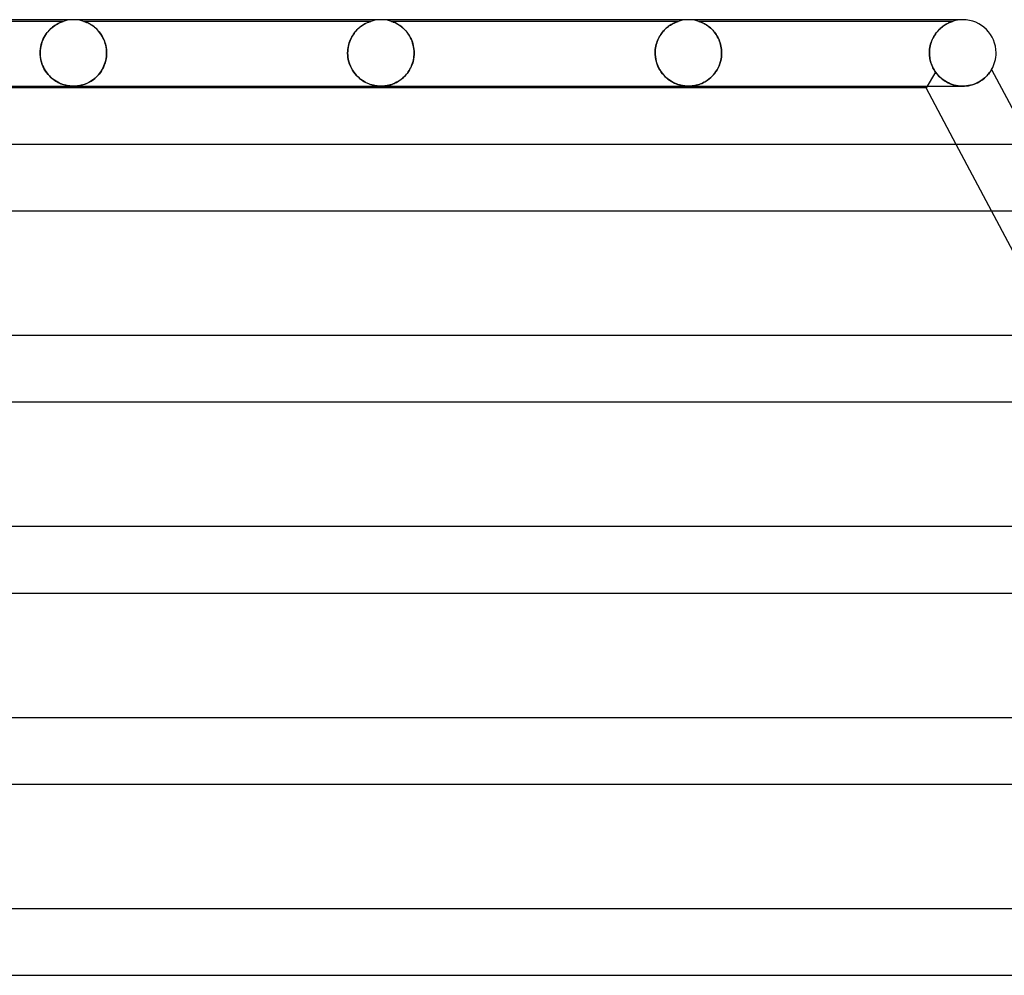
# Model space of a CAD drawing. Header units: millimetres. Extents: x -345 to 345, y -2 to 230.
# Tile 69 of 74: x 126 to 185, y 172 to 230. Entities that reach past the tile are written whole.
import ezdxf

# ---------------------------------------------------------------- set-up
doc = ezdxf.new("R2010")
doc.units = ezdxf.units.MM
doc.layers.add('HIDDEN', color=7, linetype='Continuous')
doc.layers.add('THICK', color=7, linetype='Continuous')

msp = doc.modelspace()

# ---------------------------------------------------------------- linework, layer by layer
at = {"layer": 'HIDDEN'}
for p, q in [((128.876, 229.9), (111.624, 229.9)), ((128.725, 229.844), (128.677, 229.823)), ((128.695, 229.831), (128.744, 229.852)), ((128.768, 229.861), (128.725, 229.844)), ((128.744, 229.852), (128.785, 229.868)), ((128.804, 229.875), (128.768, 229.861)), ((128.785, 229.868), (128.816, 229.88)), ((128.832, 229.885), (128.804, 229.875)), ((128.816, 229.88), (128.839, 229.888)), ((128.852, 229.892), (128.832, 229.885)), ((128.839, 229.888), (128.856, 229.894)), ((128.865, 229.897), (128.852, 229.892)), ((128.856, 229.894), (128.867, 229.897)), ((128.873, 229.899), (128.865, 229.897)), ((128.867, 229.897), (128.873, 229.899)), ((128.873, 229.899), (128.875, 229.9)), ((128.875, 229.9), (128.873, 229.899)), ((128.997, 229.936), (128.876, 229.9)), ((129.121, 229.964), (128.997, 229.936)), ((129.247, 229.984), (129.121, 229.964)), ((129.373, 229.996), (129.247, 229.984)), ((129.5, 230), (129.373, 229.996)), ((129.627, 229.996), (129.5, 230)), ((129.753, 229.984), (129.627, 229.996)), ((129.879, 229.964), (129.753, 229.984)), ((130.003, 229.936), (129.879, 229.964)), ((130.124, 229.9), (130.003, 229.936)), ((147.376, 229.9), (130.124, 229.9)), ((130.128, 229.899), (130.125, 229.9)), ((130.125, 229.9), (130.13, 229.898)), ((130.14, 229.895), (130.128, 229.899)), ((130.13, 229.898), (130.147, 229.892)), ((130.161, 229.888), (130.14, 229.895)), ((130.147, 229.892), (130.173, 229.883)), ((130.191, 229.877), (130.161, 229.888)), ((130.173, 229.883), (130.206, 229.871)), ((130.23, 229.862), (130.191, 229.877)), ((130.206, 229.871), (130.243, 229.856)), ((130.276, 229.843), (130.23, 229.862)), ((130.243, 229.856), (130.282, 229.84)), ((130.329, 229.819), (130.276, 229.843)), ((147.183, 229.826), (147.223, 229.843)), ((147.247, 229.853), (147.206, 229.836)), ((147.223, 229.843), (147.261, 229.859)), ((147.283, 229.867), (147.247, 229.853)), ((147.261, 229.859), (147.297, 229.872)), ((147.314, 229.879), (147.283, 229.867)), ((147.297, 229.872), (147.328, 229.884)), ((147.34, 229.888), (147.314, 229.879)), ((147.328, 229.884), (147.353, 229.893)), ((147.359, 229.895), (147.34, 229.888)), ((147.353, 229.893), (147.37, 229.898)), ((147.371, 229.899), (147.359, 229.895)), ((147.37, 229.898), (147.376, 229.9)), ((147.376, 229.9), (147.371, 229.899)), ((147.497, 229.936), (147.376, 229.9)), ((147.621, 229.964), (147.497, 229.936)), ((147.747, 229.984), (147.621, 229.964)), ((147.873, 229.996), (147.747, 229.984)), ((148, 230), (147.873, 229.996)), ((148.127, 229.996), (148, 230)), ((148.253, 229.984), (148.127, 229.996)), ((148.379, 229.964), (148.253, 229.984)), ((148.503, 229.936), (148.379, 229.964)), ((148.624, 229.9), (148.503, 229.936)), ((148.628, 229.899), (148.624, 229.9)), ((148.624, 229.9), (148.627, 229.899)), ((165.876, 229.9), (148.624, 229.9)), ((148.627, 229.899), (148.635, 229.896)), ((148.638, 229.896), (148.628, 229.899)), ((148.635, 229.896), (148.65, 229.892)), ((148.655, 229.89), (148.638, 229.896)), ((148.65, 229.892), (148.671, 229.884)), ((148.681, 229.88), (148.655, 229.89)), ((148.671, 229.884), (148.7, 229.874)), ((148.716, 229.867), (148.681, 229.88)), ((148.7, 229.874), (148.736, 229.86)), ((148.759, 229.85), (148.716, 229.867)), ((148.736, 229.86), (148.776, 229.843)), ((148.809, 229.829), (148.759, 229.85)), ((148.776, 229.843), (148.82, 229.824)), ((165.735, 229.848), (165.694, 229.831)), ((165.71, 229.838), (165.749, 229.854)), ((165.777, 229.865), (165.735, 229.848)), ((165.749, 229.854), (165.787, 229.869)), ((165.815, 229.879), (165.777, 229.865)), ((165.787, 229.869), (165.822, 229.881)), ((165.847, 229.89), (165.815, 229.879)), ((165.822, 229.881), (165.85, 229.891)), ((165.868, 229.898), (165.847, 229.89)), ((165.85, 229.891), (165.869, 229.898)), ((165.876, 229.9), (165.868, 229.898)), ((165.869, 229.898), (165.876, 229.9)), ((165.997, 229.936), (165.876, 229.9)), ((166.121, 229.964), (165.997, 229.936)), ((166.247, 229.984), (166.121, 229.964)), ((166.373, 229.996), (166.247, 229.984)), ((166.5, 230), (166.373, 229.996)), ((166.627, 229.996), (166.5, 230)), ((166.753, 229.984), (166.627, 229.996)), ((166.879, 229.964), (166.753, 229.984)), ((167.003, 229.936), (166.879, 229.964)), ((167.124, 229.9), (167.003, 229.936)), ((167.131, 229.898), (167.124, 229.9)), ((167.124, 229.9), (167.132, 229.898)), ((182.376, 229.9), (167.124, 229.9)), ((167.15, 229.892), (167.131, 229.898)), ((167.132, 229.898), (167.152, 229.891)), ((167.178, 229.882), (167.15, 229.892)), ((167.152, 229.891), (167.184, 229.879)), ((167.212, 229.869), (167.178, 229.882)), ((167.184, 229.879), (167.222, 229.865)), ((167.249, 229.854), (167.212, 229.869)), ((167.222, 229.865), (167.263, 229.849)), ((167.287, 229.838), (167.249, 229.854)), ((167.263, 229.849), (167.303, 229.831)), ((182.223, 229.843), (182.179, 229.824)), ((182.207, 229.836), (182.248, 229.853)), ((182.264, 229.86), (182.223, 229.843)), ((182.248, 229.853), (182.284, 229.867)), ((182.301, 229.874), (182.264, 229.86)), ((182.284, 229.867), (182.314, 229.879)), ((182.332, 229.885), (182.301, 229.874)), ((182.314, 229.879), (182.339, 229.888)), ((182.355, 229.893), (182.332, 229.885)), ((182.339, 229.888), (182.359, 229.894)), ((182.37, 229.898), (182.355, 229.893)), ((182.359, 229.894), (182.371, 229.899)), ((182.376, 229.9), (182.37, 229.898)), ((182.371, 229.899), (182.376, 229.9)), ((127.947, 229.27), (127.879, 229.184)), ((127.918, 229.234), (127.988, 229.318)), ((128.018, 229.351), (127.947, 229.27)), ((127.988, 229.318), (128.062, 229.397)), ((128.09, 229.425), (128.018, 229.351)), ((128.062, 229.397), (128.138, 229.47)), ((128.163, 229.493), (128.09, 229.425)), ((128.138, 229.47), (128.215, 229.537)), ((128.235, 229.553), (128.163, 229.493)), ((128.215, 229.537), (128.292, 229.597)), ((128.307, 229.608), (128.235, 229.553)), ((128.292, 229.597), (128.367, 229.651)), ((128.376, 229.657), (128.307, 229.608)), ((128.367, 229.651), (128.441, 229.698)), ((128.443, 229.7), (128.376, 229.657)), ((128.441, 229.698), (128.511, 229.739)), ((128.507, 229.738), (128.443, 229.7)), ((128.568, 229.77), (128.507, 229.738)), ((128.511, 229.739), (128.577, 229.775)), ((128.624, 229.799), (128.568, 229.77)), ((128.577, 229.775), (128.639, 229.806)), ((128.677, 229.823), (128.624, 229.799)), ((128.639, 229.806), (128.695, 229.831)), ((130.282, 229.84), (130.323, 229.822)), ((130.323, 229.822), (130.367, 229.801)), ((130.388, 229.791), (130.329, 229.819)), ((130.367, 229.801), (130.415, 229.777)), ((130.451, 229.758), (130.388, 229.791)), ((130.415, 229.777), (130.467, 229.75)), ((130.518, 229.72), (130.451, 229.758)), ((130.467, 229.75), (130.521, 229.718)), ((130.588, 229.676), (130.518, 229.72)), ((130.521, 229.718), (130.577, 229.683)), ((130.577, 229.683), (130.635, 229.644)), ((130.659, 229.627), (130.588, 229.676)), ((130.635, 229.644), (130.694, 229.601)), ((130.731, 229.573), (130.659, 229.627)), ((130.694, 229.601), (130.753, 229.555)), ((130.801, 229.514), (130.731, 229.573)), ((130.753, 229.555), (130.812, 229.504)), ((130.871, 229.45), (130.801, 229.514)), ((130.812, 229.504), (130.871, 229.451)), ((130.871, 229.451), (130.928, 229.393)), ((130.938, 229.382), (130.871, 229.45)), ((130.928, 229.393), (130.984, 229.332)), ((131.004, 229.309), (130.938, 229.382)), ((130.984, 229.332), (131.039, 229.268)), ((131.067, 229.232), (131.004, 229.309)), ((131.039, 229.268), (131.092, 229.199)), ((146.394, 229.202), (146.45, 229.272)), ((146.486, 229.315), (146.428, 229.246)), ((146.45, 229.272), (146.507, 229.339)), ((146.546, 229.38), (146.486, 229.315)), ((146.507, 229.339), (146.567, 229.401)), ((146.607, 229.441), (146.546, 229.38)), ((146.567, 229.401), (146.628, 229.46)), ((146.668, 229.497), (146.607, 229.441)), ((146.628, 229.46), (146.689, 229.514)), ((146.729, 229.548), (146.668, 229.497)), ((146.689, 229.514), (146.75, 229.565)), ((146.789, 229.595), (146.729, 229.548)), ((146.75, 229.565), (146.811, 229.611)), ((146.849, 229.638), (146.789, 229.595)), ((146.811, 229.611), (146.87, 229.652)), ((146.906, 229.676), (146.849, 229.638)), ((146.87, 229.652), (146.929, 229.69)), ((146.962, 229.711), (146.906, 229.676)), ((146.929, 229.69), (146.985, 229.724)), ((147.016, 229.742), (146.962, 229.711)), ((146.985, 229.724), (147.039, 229.755)), ((147.067, 229.77), (147.016, 229.742)), ((147.039, 229.755), (147.09, 229.782)), ((147.115, 229.794), (147.067, 229.77)), ((147.09, 229.782), (147.138, 229.805)), ((147.162, 229.816), (147.115, 229.794)), ((147.138, 229.805), (147.183, 229.826)), ((147.206, 229.836), (147.162, 229.816)), ((148.864, 229.803), (148.809, 229.829)), ((148.82, 229.824), (148.866, 229.802)), ((148.924, 229.772), (148.864, 229.803)), ((148.866, 229.802), (148.913, 229.779)), ((148.913, 229.779), (148.964, 229.751)), ((148.989, 229.737), (148.924, 229.772)), ((148.964, 229.751), (149.017, 229.721)), ((149.057, 229.696), (148.989, 229.737)), ((149.017, 229.721), (149.073, 229.686)), ((149.127, 229.65), (149.057, 229.696)), ((149.073, 229.686), (149.13, 229.648)), ((149.199, 229.598), (149.127, 229.65)), ((149.13, 229.648), (149.19, 229.605)), ((149.19, 229.605), (149.25, 229.558)), ((149.271, 229.541), (149.199, 229.598)), ((149.25, 229.558), (149.311, 229.506)), ((149.342, 229.479), (149.271, 229.541)), ((149.311, 229.506), (149.372, 229.45)), ((149.411, 229.412), (149.342, 229.479)), ((149.372, 229.45), (149.434, 229.388)), ((149.478, 229.34), (149.411, 229.412)), ((149.434, 229.388), (149.493, 229.323)), ((149.544, 229.263), (149.478, 229.34)), ((149.493, 229.323), (149.551, 229.253)), ((149.606, 229.181), (149.544, 229.263)), ((149.551, 229.253), (149.607, 229.179)), ((164.884, 229.188), (164.939, 229.258)), ((164.982, 229.309), (164.928, 229.245)), ((164.939, 229.258), (164.995, 229.324)), ((165.038, 229.371), (164.982, 229.309)), ((164.995, 229.324), (165.053, 229.387)), ((165.095, 229.428), (165.038, 229.371)), ((165.053, 229.387), (165.113, 229.446)), ((165.153, 229.483), (165.095, 229.428)), ((165.113, 229.446), (165.174, 229.501)), ((165.212, 229.534), (165.153, 229.483)), ((165.174, 229.501), (165.234, 229.552)), ((165.272, 229.581), (165.212, 229.534)), ((165.234, 229.552), (165.295, 229.598)), ((165.331, 229.625), (165.272, 229.581)), ((165.295, 229.598), (165.354, 229.641)), ((165.39, 229.666), (165.331, 229.625)), ((165.354, 229.641), (165.412, 229.68)), ((165.447, 229.702), (165.39, 229.666)), ((165.412, 229.68), (165.468, 229.714)), ((165.502, 229.734), (165.447, 229.702)), ((165.468, 229.714), (165.523, 229.746)), ((165.555, 229.763), (165.502, 229.734)), ((165.523, 229.746), (165.574, 229.773)), ((165.604, 229.789), (165.555, 229.763)), ((165.574, 229.773), (165.623, 229.798)), ((165.651, 229.811), (165.604, 229.789)), ((165.623, 229.798), (165.668, 229.819)), ((165.694, 229.831), (165.651, 229.811)), ((165.668, 229.819), (165.71, 229.838)), ((167.329, 229.82), (167.287, 229.838)), ((167.303, 229.831), (167.346, 229.812)), ((167.373, 229.799), (167.329, 229.82)), ((167.346, 229.812), (167.392, 229.789)), ((167.422, 229.774), (167.373, 229.799)), ((167.392, 229.789), (167.442, 229.763)), ((167.473, 229.746), (167.422, 229.774)), ((167.442, 229.763), (167.494, 229.734)), ((167.526, 229.715), (167.473, 229.746)), ((167.494, 229.734), (167.549, 229.701)), ((167.582, 229.68), (167.526, 229.715)), ((167.549, 229.701), (167.606, 229.664)), ((167.639, 229.641), (167.582, 229.68)), ((167.606, 229.664), (167.665, 229.624)), ((167.698, 229.599), (167.639, 229.641)), ((167.665, 229.624), (167.723, 229.579)), ((167.758, 229.552), (167.698, 229.599)), ((167.723, 229.579), (167.782, 229.532)), ((167.817, 229.501), (167.758, 229.552)), ((167.782, 229.532), (167.84, 229.481)), ((167.877, 229.446), (167.817, 229.501)), ((167.84, 229.481), (167.897, 229.426)), ((167.936, 229.387), (167.877, 229.446)), ((167.897, 229.426), (167.953, 229.368)), ((167.993, 229.324), (167.936, 229.387)), ((167.953, 229.368), (168.008, 229.307)), ((168.049, 229.258), (167.993, 229.324)), ((168.008, 229.307), (168.061, 229.242)), ((168.102, 229.188), (168.049, 229.258)), ((181.454, 229.276), (181.399, 229.207)), ((181.413, 229.225), (181.47, 229.294)), ((181.512, 229.342), (181.454, 229.276)), ((181.47, 229.294), (181.528, 229.359)), ((181.571, 229.404), (181.512, 229.342)), ((181.528, 229.359), (181.587, 229.42)), ((181.631, 229.462), (181.571, 229.404)), ((181.587, 229.42), (181.647, 229.477)), ((181.692, 229.516), (181.631, 229.462)), ((181.647, 229.477), (181.708, 229.53)), ((181.753, 229.566), (181.692, 229.516)), ((181.708, 229.53), (181.769, 229.579)), ((181.813, 229.612), (181.753, 229.566)), ((181.769, 229.579), (181.83, 229.624)), ((181.872, 229.653), (181.813, 229.612)), ((181.83, 229.624), (181.89, 229.665)), ((181.929, 229.69), (181.872, 229.653)), ((181.89, 229.665), (181.948, 229.702)), ((181.984, 229.724), (181.929, 229.69)), ((181.948, 229.702), (182.006, 229.736)), ((182.037, 229.754), (181.984, 229.724)), ((182.006, 229.736), (182.061, 229.766)), ((182.087, 229.78), (182.037, 229.754)), ((182.061, 229.766), (182.113, 229.793)), ((182.134, 229.803), (182.087, 229.78)), ((182.113, 229.793), (182.162, 229.816)), ((182.179, 229.824), (182.134, 229.803)), ((182.162, 229.816), (182.207, 229.836)), ((127.585, 228.619), (127.626, 228.734)), ((127.643, 228.775), (127.598, 228.657)), ((127.626, 228.734), (127.675, 228.844)), ((127.695, 228.886), (127.643, 228.775)), ((127.675, 228.844), (127.728, 228.949)), ((127.752, 228.991), (127.695, 228.886)), ((127.728, 228.949), (127.787, 229.05)), ((127.813, 229.091), (127.752, 228.991)), ((127.787, 229.05), (127.85, 229.145)), ((127.879, 229.184), (127.813, 229.091)), ((127.85, 229.145), (127.918, 229.234)), ((131.127, 229.15), (131.067, 229.232)), ((131.092, 229.199), (131.142, 229.127)), ((131.184, 229.063), (131.127, 229.15)), ((131.142, 229.127), (131.191, 229.052)), ((131.237, 228.972), (131.184, 229.063)), ((131.191, 229.052), (131.237, 228.972)), ((131.286, 228.877), (131.237, 228.972)), ((131.237, 228.972), (131.28, 228.889)), ((131.28, 228.889), (131.32, 228.803)), ((131.33, 228.778), (131.286, 228.877)), ((131.32, 228.803), (131.356, 228.712)), ((131.37, 228.674), (131.33, 228.778)), ((131.356, 228.712), (131.389, 228.618)), ((131.404, 228.567), (131.37, 228.674)), ((146.084, 228.613), (146.118, 228.707)), ((146.132, 228.743), (146.095, 228.645)), ((146.118, 228.707), (146.155, 228.798)), ((146.173, 228.837), (146.132, 228.743)), ((146.155, 228.798), (146.197, 228.886)), ((146.218, 228.927), (146.173, 228.837)), ((146.197, 228.886), (146.242, 228.971)), ((146.266, 229.013), (146.218, 228.927)), ((146.242, 228.971), (146.29, 229.052)), ((146.317, 229.094), (146.266, 229.013)), ((146.29, 229.052), (146.341, 229.129)), ((146.371, 229.172), (146.317, 229.094)), ((146.341, 229.129), (146.394, 229.202)), ((146.428, 229.246), (146.371, 229.172)), ((149.666, 229.094), (149.606, 229.181)), ((149.607, 229.179), (149.661, 229.102)), ((149.661, 229.102), (149.712, 229.019)), ((149.721, 229.003), (149.666, 229.094)), ((149.712, 229.019), (149.759, 228.933)), ((149.773, 228.906), (149.721, 229.003)), ((149.759, 228.933), (149.803, 228.843)), ((149.82, 228.805), (149.773, 228.906)), ((149.803, 228.843), (149.844, 228.749)), ((149.862, 228.7), (149.82, 228.805)), ((149.844, 228.749), (149.88, 228.65)), ((149.899, 228.59), (149.862, 228.7)), ((164.614, 228.695), (164.582, 228.603)), ((164.583, 228.603), (164.615, 228.697)), ((164.65, 228.783), (164.614, 228.695)), ((164.615, 228.697), (164.651, 228.787)), ((164.689, 228.869), (164.65, 228.783)), ((164.651, 228.787), (164.692, 228.874)), ((164.732, 228.951), (164.689, 228.869)), ((164.692, 228.874), (164.735, 228.958)), ((164.777, 229.03), (164.732, 228.951)), ((164.735, 228.958), (164.782, 229.038)), ((164.825, 229.105), (164.777, 229.03)), ((164.782, 229.038), (164.832, 229.115)), ((164.875, 229.176), (164.825, 229.105)), ((164.832, 229.115), (164.884, 229.188)), ((164.928, 229.245), (164.875, 229.176)), ((168.061, 229.242), (168.112, 229.174)), ((168.153, 229.114), (168.102, 229.188)), ((168.112, 229.174), (168.161, 229.102)), ((168.202, 229.037), (168.153, 229.114)), ((168.161, 229.102), (168.208, 229.027)), ((168.248, 228.957), (168.202, 229.037)), ((168.208, 229.027), (168.252, 228.948)), ((168.29, 228.873), (168.248, 228.957)), ((168.252, 228.948), (168.294, 228.866)), ((168.33, 228.786), (168.29, 228.873)), ((168.294, 228.866), (168.332, 228.78)), ((168.365, 228.695), (168.33, 228.786)), ((168.332, 228.78), (168.367, 228.691)), ((168.397, 228.602), (168.365, 228.695)), ((168.367, 228.691), (168.398, 228.599)), ((181.122, 228.712), (181.088, 228.618)), ((181.092, 228.63), (181.127, 228.726)), ((181.16, 228.804), (181.122, 228.712)), ((181.127, 228.726), (181.167, 228.819)), ((181.201, 228.892), (181.16, 228.804)), ((181.167, 228.819), (181.21, 228.908)), ((181.246, 228.976), (181.201, 228.892)), ((181.21, 228.908), (181.256, 228.993)), ((181.295, 229.057), (181.246, 228.976)), ((181.256, 228.993), (181.306, 229.074)), ((181.345, 229.133), (181.295, 229.057)), ((181.306, 229.074), (181.358, 229.152)), ((181.399, 229.207), (181.345, 229.133)), ((181.358, 229.152), (181.413, 229.225)), ((127.489, 228.138), (127.484, 228)), ((127.484, 228), (127.489, 228.127)), ((127.504, 228.275), (127.489, 228.138)), ((127.489, 228.127), (127.501, 228.253)), ((127.501, 228.253), (127.521, 228.377)), ((127.527, 228.407), (127.504, 228.275)), ((127.521, 228.377), (127.549, 228.5)), ((127.559, 228.534), (127.527, 228.407)), ((127.549, 228.5), (127.585, 228.619)), ((127.598, 228.657), (127.559, 228.534)), ((131.389, 228.618), (131.417, 228.521)), ((131.433, 228.458), (131.404, 228.567)), ((131.417, 228.521), (131.441, 228.42)), ((131.455, 228.346), (131.433, 228.458)), ((131.441, 228.42), (131.46, 228.317)), ((131.472, 228.232), (131.455, 228.346)), ((131.46, 228.317), (131.474, 228.213)), ((131.482, 228.116), (131.472, 228.232)), ((131.474, 228.213), (131.482, 228.107)), ((131.485, 228), (131.482, 228.116)), ((131.482, 228.107), (131.485, 228)), ((145.99, 228.112), (145.986, 228)), ((145.986, 228), (145.989, 228.105)), ((145.989, 228.105), (145.998, 228.21)), ((145.999, 228.224), (145.99, 228.112)), ((145.998, 228.21), (146.012, 228.313)), ((146.015, 228.334), (145.999, 228.224)), ((146.012, 228.313), (146.031, 228.415)), ((146.036, 228.441), (146.015, 228.334)), ((146.031, 228.415), (146.055, 228.516)), ((146.063, 228.545), (146.036, 228.441)), ((146.055, 228.516), (146.084, 228.613)), ((146.095, 228.645), (146.063, 228.545)), ((149.88, 228.65), (149.911, 228.549)), ((149.93, 228.477), (149.899, 228.59)), ((149.911, 228.549), (149.938, 228.443)), ((149.955, 228.361), (149.93, 228.477)), ((149.938, 228.443), (149.959, 228.335)), ((149.972, 228.243), (149.955, 228.361)), ((149.959, 228.335), (149.974, 228.225)), ((149.983, 228.122), (149.972, 228.243)), ((149.974, 228.225), (149.984, 228.113)), ((149.987, 228), (149.983, 228.122)), ((149.984, 228.113), (149.987, 228)), ((164.488, 228), (164.491, 228.104)), ((164.491, 228.104), (164.488, 228)), ((164.499, 228.208), (164.491, 228.104)), ((164.491, 228.104), (164.499, 228.206)), ((164.512, 228.309), (164.499, 228.208)), ((164.499, 228.206), (164.512, 228.308)), ((164.512, 228.308), (164.531, 228.409)), ((164.531, 228.409), (164.512, 228.309)), ((164.554, 228.508), (164.531, 228.409)), ((164.531, 228.409), (164.554, 228.507)), ((164.554, 228.507), (164.583, 228.603)), ((164.582, 228.603), (164.554, 228.508)), ((168.424, 228.506), (168.397, 228.602)), ((168.398, 228.599), (168.425, 228.504)), ((168.447, 228.408), (168.424, 228.506)), ((168.425, 228.504), (168.447, 228.406)), ((168.465, 228.307), (168.447, 228.408)), ((168.447, 228.406), (168.465, 228.307)), ((168.478, 228.206), (168.465, 228.307)), ((168.465, 228.307), (168.478, 228.206)), ((168.486, 228.103), (168.478, 228.206)), ((168.478, 228.206), (168.486, 228.104)), ((168.486, 228.104), (168.488, 228)), ((168.488, 228), (168.486, 228.103)), ((180.989, 228), (180.992, 228.11)), ((180.992, 228.106), (180.989, 228)), ((180.992, 228.11), (181.001, 228.218)), ((181.001, 228.212), (180.992, 228.106)), ((181.001, 228.218), (181.016, 228.324)), ((181.015, 228.317), (181.001, 228.212)), ((181.034, 228.42), (181.015, 228.317)), ((181.016, 228.324), (181.036, 228.429)), ((181.059, 228.521), (181.034, 228.42)), ((181.036, 228.429), (181.062, 228.531)), ((181.088, 228.618), (181.059, 228.521)), ((181.062, 228.531), (181.092, 228.63)), ((127.484, 228), (127.484, 227.983)), ((127.484, 227.983), (127.484, 228)), ((127.484, 227.983), (127.485, 227.967)), ((127.485, 227.967), (127.484, 227.983)), ((127.485, 227.967), (127.485, 227.95)), ((127.485, 227.95), (127.485, 227.967)), ((127.485, 227.95), (127.485, 227.933)), ((127.485, 227.933), (127.485, 227.95)), ((127.485, 227.933), (127.486, 227.917)), ((127.486, 227.917), (127.485, 227.933)), ((127.486, 227.917), (127.487, 227.9)), ((127.487, 227.9), (127.486, 227.917)), ((127.501, 227.742), (127.487, 227.9)), ((127.487, 227.9), (127.496, 227.787)), ((127.496, 227.787), (127.511, 227.675)), ((127.528, 227.588), (127.501, 227.742)), ((127.511, 227.675), (127.533, 227.563)), ((127.565, 227.439), (127.528, 227.588)), ((127.533, 227.563), (127.561, 227.454)), ((131.425, 227.514), (131.39, 227.389)), ((131.403, 227.432), (131.433, 227.546)), ((131.453, 227.641), (131.425, 227.514)), ((131.433, 227.546), (131.456, 227.662)), ((131.472, 227.77), (131.453, 227.641)), ((131.456, 227.662), (131.473, 227.78)), ((131.482, 227.9), (131.472, 227.77)), ((131.473, 227.78), (131.482, 227.9)), ((131.482, 227.9), (131.483, 227.917)), ((131.483, 227.917), (131.482, 227.9)), ((131.483, 227.917), (131.484, 227.933)), ((131.484, 227.933), (131.483, 227.917)), ((131.484, 227.95), (131.485, 227.967)), ((131.485, 227.967), (131.484, 227.95)), ((131.484, 227.933), (131.484, 227.95)), ((131.484, 227.95), (131.484, 227.933)), ((131.485, 227.983), (131.485, 228)), ((131.485, 228), (131.485, 227.983)), ((131.485, 227.967), (131.485, 227.983)), ((131.485, 227.983), (131.485, 227.967)), ((145.986, 228), (145.986, 227.983)), ((145.986, 227.983), (145.986, 228)), ((145.986, 227.983), (145.987, 227.967)), ((145.987, 227.967), (145.986, 227.983)), ((145.987, 227.967), (145.987, 227.95)), ((145.987, 227.95), (145.987, 227.967)), ((145.987, 227.95), (145.987, 227.933)), ((145.987, 227.933), (145.987, 227.95)), ((145.987, 227.933), (145.988, 227.917)), ((145.988, 227.917), (145.987, 227.933)), ((145.988, 227.917), (145.989, 227.9)), ((145.989, 227.9), (145.988, 227.917)), ((146.002, 227.752), (145.989, 227.9)), ((145.989, 227.9), (146.001, 227.755)), ((146.001, 227.755), (146.025, 227.611)), ((146.025, 227.607), (146.002, 227.752)), ((146.025, 227.611), (146.058, 227.47)), ((146.059, 227.467), (146.025, 227.607)), ((149.92, 227.485), (149.88, 227.352)), ((149.892, 227.39), (149.921, 227.489)), ((149.951, 227.621), (149.92, 227.485)), ((149.921, 227.489), (149.944, 227.59)), ((149.944, 227.59), (149.963, 227.692)), ((149.972, 227.76), (149.951, 227.621)), ((149.963, 227.692), (149.976, 227.795)), ((149.984, 227.9), (149.972, 227.76)), ((149.976, 227.795), (149.984, 227.9)), ((149.984, 227.9), (149.985, 227.917)), ((149.985, 227.917), (149.984, 227.9)), ((149.985, 227.917), (149.986, 227.933)), ((149.986, 227.933), (149.985, 227.917)), ((149.986, 227.967), (149.987, 227.983)), ((149.987, 227.983), (149.986, 227.967)), ((149.986, 227.95), (149.986, 227.967)), ((149.986, 227.967), (149.986, 227.95)), ((149.986, 227.933), (149.986, 227.95)), ((149.986, 227.95), (149.986, 227.933)), ((149.987, 227.983), (149.987, 228)), ((149.987, 228), (149.987, 227.983)), ((164.488, 228), (164.488, 227.983)), ((164.488, 227.983), (164.488, 228)), ((164.488, 227.983), (164.488, 227.967)), ((164.488, 227.967), (164.488, 227.983)), ((164.488, 227.967), (164.488, 227.95)), ((164.488, 227.95), (164.488, 227.967)), ((164.488, 227.95), (164.489, 227.933)), ((164.489, 227.933), (164.488, 227.95)), ((164.489, 227.933), (164.49, 227.917)), ((164.49, 227.917), (164.489, 227.933)), ((164.49, 227.917), (164.49, 227.9)), ((164.49, 227.9), (164.49, 227.917)), ((164.49, 227.9), (164.502, 227.761)), ((164.503, 227.751), (164.49, 227.9)), ((164.502, 227.761), (164.524, 227.623)), ((164.527, 227.606), (164.503, 227.751)), ((164.524, 227.623), (164.555, 227.489)), ((164.561, 227.465), (164.527, 227.606)), ((164.555, 227.489), (164.595, 227.357)), ((168.381, 227.352), (168.421, 227.483)), ((168.422, 227.486), (168.382, 227.354)), ((168.421, 227.483), (168.452, 227.619)), ((168.452, 227.622), (168.422, 227.486)), ((168.474, 227.76), (168.452, 227.622)), ((168.452, 227.619), (168.473, 227.758)), ((168.473, 227.758), (168.486, 227.9)), ((168.486, 227.9), (168.474, 227.76)), ((168.486, 227.917), (168.487, 227.933)), ((168.487, 227.933), (168.486, 227.917)), ((168.486, 227.9), (168.486, 227.917)), ((168.486, 227.917), (168.486, 227.9)), ((168.487, 227.933), (168.488, 227.95)), ((168.488, 227.95), (168.487, 227.933)), ((168.488, 227.983), (168.488, 228)), ((168.488, 228), (168.488, 227.983)), ((168.488, 227.967), (168.488, 227.983)), ((168.488, 227.983), (168.488, 227.967)), ((168.488, 227.95), (168.488, 227.967)), ((168.488, 227.967), (168.488, 227.95)), ((180.989, 227.983), (180.989, 228)), ((180.989, 228), (180.989, 227.983)), ((180.989, 227.967), (180.989, 227.983)), ((180.989, 227.983), (180.989, 227.967)), ((180.99, 227.95), (180.989, 227.967)), ((180.989, 227.967), (180.99, 227.95)), ((180.99, 227.933), (180.99, 227.95)), ((180.99, 227.95), (180.99, 227.933)), ((180.991, 227.917), (180.99, 227.933)), ((180.99, 227.933), (180.991, 227.917)), ((180.991, 227.9), (180.991, 227.917)), ((180.991, 227.917), (180.991, 227.9)), ((180.991, 227.9), (180.997, 227.816)), ((180.997, 227.817), (180.991, 227.9)), ((181.007, 227.734), (180.997, 227.817)), ((180.997, 227.816), (181.007, 227.733)), ((181.02, 227.651), (181.007, 227.734)), ((181.007, 227.733), (181.02, 227.65)), ((181.036, 227.57), (181.02, 227.651)), ((181.02, 227.65), (181.036, 227.568)), ((181.056, 227.489), (181.036, 227.57)), ((181.036, 227.568), (181.056, 227.488)), ((181.079, 227.41), (181.056, 227.489)), ((181.056, 227.488), (181.079, 227.41)), ((127.561, 227.454), (127.595, 227.347)), ((127.614, 227.296), (127.565, 227.439)), ((127.595, 227.347), (127.635, 227.243)), ((127.672, 227.159), (127.614, 227.296)), ((127.635, 227.243), (127.68, 227.142)), ((127.738, 227.031), (127.672, 227.159)), ((127.68, 227.142), (127.73, 227.044)), ((127.73, 227.044), (127.785, 226.951)), ((127.811, 226.91), (127.738, 227.031)), ((127.785, 226.951), (127.844, 226.861)), ((127.891, 226.797), (127.811, 226.91)), ((131.178, 226.93), (131.11, 226.828)), ((131.117, 226.838), (131.176, 226.926)), ((131.176, 226.926), (131.231, 227.019)), ((131.241, 227.038), (131.178, 226.93)), ((131.231, 227.019), (131.281, 227.116)), ((131.297, 227.15), (131.241, 227.038)), ((131.281, 227.116), (131.327, 227.217)), ((131.347, 227.267), (131.297, 227.15)), ((131.327, 227.217), (131.368, 227.323)), ((131.39, 227.389), (131.347, 227.267)), ((131.368, 227.323), (131.403, 227.432)), ((146.058, 227.47), (146.101, 227.334)), ((146.103, 227.33), (146.059, 227.467)), ((146.101, 227.334), (146.154, 227.203)), ((146.156, 227.199), (146.103, 227.33)), ((146.154, 227.203), (146.214, 227.078)), ((146.216, 227.074), (146.156, 227.199)), ((146.214, 227.078), (146.282, 226.959)), ((146.283, 226.957), (146.216, 227.074)), ((146.282, 226.959), (146.356, 226.846)), ((146.357, 226.846), (146.283, 226.957)), ((149.637, 226.865), (149.688, 226.944)), ((149.713, 226.985), (149.643, 226.874)), ((149.688, 226.944), (149.736, 227.027)), ((149.776, 227.101), (149.713, 226.985)), ((149.736, 227.027), (149.781, 227.113)), ((149.831, 227.224), (149.776, 227.101)), ((149.781, 227.113), (149.822, 227.202)), ((149.822, 227.202), (149.859, 227.295)), ((149.88, 227.352), (149.831, 227.224)), ((149.859, 227.295), (149.892, 227.39)), ((164.605, 227.328), (164.561, 227.465)), ((164.595, 227.357), (164.643, 227.23)), ((164.658, 227.196), (164.605, 227.328)), ((164.643, 227.23), (164.7, 227.108)), ((164.719, 227.071), (164.658, 227.196)), ((164.7, 227.108), (164.763, 226.992)), ((164.786, 226.954), (164.719, 227.071)), ((164.763, 226.992), (164.832, 226.883)), ((164.86, 226.843), (164.786, 226.954)), ((164.832, 226.883), (164.908, 226.779)), ((168.076, 226.779), (168.149, 226.881)), ((168.215, 226.987), (168.146, 226.876)), ((168.149, 226.881), (168.216, 226.989)), ((168.278, 227.104), (168.215, 226.987)), ((168.216, 226.989), (168.278, 227.104)), ((168.334, 227.226), (168.278, 227.104)), ((168.278, 227.104), (168.333, 227.225)), ((168.333, 227.225), (168.381, 227.352)), ((168.382, 227.354), (168.334, 227.226)), ((181.079, 227.41), (181.105, 227.332)), ((181.105, 227.332), (181.079, 227.41)), ((181.105, 227.332), (181.133, 227.257)), ((181.133, 227.257), (181.105, 227.332)), ((181.133, 227.257), (181.165, 227.183)), ((181.165, 227.183), (181.133, 227.257)), ((181.165, 227.183), (181.199, 227.111)), ((181.199, 227.112), (181.165, 227.183)), ((181.235, 227.042), (181.199, 227.112)), ((181.199, 227.111), (181.235, 227.042)), ((181.235, 227.042), (181.274, 226.975)), ((181.274, 226.975), (181.235, 227.042)), ((181.274, 226.975), (181.315, 226.91)), ((181.315, 226.91), (181.274, 226.975)), ((181.315, 226.91), (181.358, 226.847)), ((181.358, 226.847), (181.315, 226.91)), ((184.641, 226.859), (184.669, 226.899)), ((184.669, 226.899), (184.692, 226.934)), ((184.692, 226.934), (184.71, 226.963)), ((184.71, 226.963), (184.723, 226.984)), ((184.723, 226.984), (184.73, 226.997)), ((184.73, 226.997), (184.733, 227.001)), ((127.844, 226.861), (127.908, 226.776)), ((127.976, 226.693), (127.891, 226.797)), ((127.908, 226.776), (127.974, 226.695)), ((127.974, 226.695), (128.045, 226.618)), ((128.065, 226.597), (127.976, 226.693)), ((128.045, 226.618), (128.118, 226.546)), ((128.158, 226.51), (128.065, 226.597)), ((128.118, 226.546), (128.193, 226.48)), ((128.253, 226.43), (128.158, 226.51)), ((128.193, 226.48), (128.269, 226.418)), ((128.351, 226.359), (128.253, 226.43)), ((128.269, 226.418), (128.347, 226.362)), ((128.347, 226.362), (128.425, 226.31)), ((128.449, 226.295), (128.351, 226.359)), ((128.425, 226.31), (128.503, 226.263)), ((128.549, 226.238), (128.449, 226.295)), ((130.471, 226.254), (130.549, 226.3)), ((130.607, 226.338), (130.514, 226.279)), ((130.549, 226.3), (130.626, 226.351)), ((130.699, 226.404), (130.607, 226.338)), ((130.626, 226.351), (130.703, 226.407)), ((130.789, 226.477), (130.699, 226.404)), ((130.703, 226.407), (130.778, 226.468)), ((130.778, 226.468), (130.851, 226.533)), ((130.876, 226.556), (130.789, 226.477)), ((130.851, 226.533), (130.922, 226.602)), ((130.958, 226.641), (130.876, 226.556)), ((130.922, 226.602), (130.99, 226.676)), ((131.036, 226.732), (130.958, 226.641)), ((130.99, 226.676), (131.055, 226.755)), ((131.11, 226.828), (131.036, 226.732)), ((131.055, 226.755), (131.117, 226.838)), ((146.356, 226.846), (146.437, 226.741)), ((146.436, 226.742), (146.357, 226.846)), ((146.52, 226.646), (146.436, 226.742)), ((146.437, 226.741), (146.523, 226.643)), ((146.607, 226.558), (146.52, 226.646)), ((146.523, 226.643), (146.613, 226.552)), ((146.697, 226.477), (146.607, 226.558)), ((146.613, 226.552), (146.706, 226.469)), ((146.789, 226.404), (146.697, 226.477)), ((146.706, 226.469), (146.801, 226.395)), ((146.882, 226.338), (146.789, 226.404)), ((146.801, 226.395), (146.898, 226.328)), ((146.977, 226.279), (146.882, 226.338)), ((146.898, 226.328), (146.994, 226.269)), ((148.995, 226.267), (149.066, 226.311)), ((149.123, 226.349), (149.026, 226.286)), ((149.066, 226.311), (149.137, 226.358)), ((149.219, 226.419), (149.123, 226.349)), ((149.137, 226.358), (149.206, 226.409)), ((149.206, 226.409), (149.274, 226.464)), ((149.313, 226.497), (149.219, 226.419)), ((149.274, 226.464), (149.34, 226.522)), ((149.402, 226.581), (149.313, 226.497)), ((149.34, 226.522), (149.404, 226.583)), ((149.487, 226.672), (149.402, 226.581)), ((149.404, 226.583), (149.466, 226.648)), ((149.466, 226.648), (149.526, 226.717)), ((149.568, 226.77), (149.487, 226.672)), ((149.526, 226.717), (149.583, 226.789)), ((149.643, 226.874), (149.568, 226.77)), ((149.583, 226.789), (149.637, 226.865)), ((164.939, 226.739), (164.86, 226.843)), ((164.908, 226.779), (164.988, 226.682)), ((165.023, 226.643), (164.939, 226.739)), ((164.988, 226.682), (165.073, 226.591)), ((165.111, 226.555), (165.023, 226.643)), ((165.073, 226.591), (165.163, 226.507)), ((165.201, 226.475), (165.111, 226.555)), ((165.163, 226.507), (165.257, 226.429)), ((165.293, 226.402), (165.201, 226.475)), ((165.257, 226.429), (165.354, 226.358)), ((165.386, 226.336), (165.293, 226.402)), ((165.354, 226.358), (165.453, 226.293)), ((165.48, 226.277), (165.386, 226.336)), ((165.453, 226.293), (165.553, 226.236)), ((167.482, 226.26), (167.571, 226.314)), ((167.626, 226.35), (167.529, 226.287)), ((167.571, 226.314), (167.66, 226.374)), ((167.722, 226.421), (167.626, 226.35)), ((167.66, 226.374), (167.747, 226.441)), ((167.815, 226.499), (167.722, 226.421)), ((167.747, 226.441), (167.833, 226.515)), ((167.905, 226.583), (167.815, 226.499)), ((167.833, 226.515), (167.917, 226.595)), ((167.99, 226.674), (167.905, 226.583)), ((167.917, 226.595), (167.998, 226.684)), ((168.071, 226.772), (167.99, 226.674)), ((167.998, 226.684), (168.076, 226.779)), ((168.146, 226.876), (168.071, 226.772)), ((181.358, 226.847), (180.789, 225.9)), ((181.358, 226.847), (180.849, 226)), ((181.44, 226.739), (181.358, 226.847)), ((181.358, 226.847), (181.434, 226.746)), ((181.434, 226.746), (181.517, 226.649)), ((181.527, 226.639), (181.44, 226.739)), ((181.517, 226.649), (181.606, 226.558)), ((181.618, 226.546), (181.527, 226.639)), ((181.606, 226.558), (181.699, 226.474)), ((181.714, 226.461), (181.618, 226.546)), ((181.699, 226.474), (181.797, 226.395)), ((181.813, 226.384), (181.714, 226.461)), ((181.797, 226.395), (181.9, 226.324)), ((181.915, 226.314), (181.813, 226.384)), ((181.9, 226.324), (182.007, 226.259)), ((182.02, 226.251), (181.915, 226.314)), ((183.979, 226.261), (184.069, 226.314)), ((184.069, 226.314), (184.152, 226.37)), ((184.152, 226.37), (184.23, 226.428)), ((184.23, 226.428), (184.302, 226.486)), ((184.302, 226.486), (184.367, 226.545)), ((184.367, 226.545), (184.427, 226.603)), ((184.427, 226.603), (184.48, 226.659)), ((184.48, 226.659), (184.528, 226.714)), ((184.528, 226.714), (184.571, 226.765)), ((184.571, 226.765), (184.608, 226.814)), ((184.608, 226.814), (184.641, 226.859)), ((128.503, 226.263), (128.581, 226.221)), ((128.648, 226.188), (128.549, 226.238)), ((128.581, 226.221), (128.659, 226.183)), ((128.747, 226.146), (128.648, 226.188)), ((128.659, 226.183), (128.736, 226.15)), ((128.736, 226.15), (128.813, 226.121)), ((128.844, 226.11), (128.747, 226.146)), ((128.813, 226.121), (128.89, 226.094)), ((128.939, 226.079), (128.844, 226.11)), ((128.89, 226.094), (128.968, 226.071)), ((129.032, 226.055), (128.939, 226.079)), ((128.968, 226.071), (129.046, 226.052)), ((129.121, 226.036), (129.032, 226.055)), ((129.046, 226.052), (129.125, 226.035)), ((129.2, 226.022), (129.121, 226.036)), ((129.125, 226.035), (129.203, 226.022)), ((129.27, 226.013), (129.2, 226.022)), ((129.203, 226.022), (129.28, 226.012)), ((129.331, 226.007), (129.27, 226.013)), ((129.28, 226.012), (129.355, 226.005)), ((129.387, 226.003), (129.331, 226.007)), ((129.355, 226.005), (129.428, 226.001)), ((129.443, 226.001), (129.387, 226.003)), ((129.428, 226.001), (129.498, 226)), ((129.499, 226), (129.443, 226.001)), ((129.498, 226), (129.57, 226.001)), ((129.553, 226.001), (129.499, 226)), ((129.608, 226.003), (129.553, 226.001)), ((129.57, 226.001), (129.644, 226.005)), ((129.666, 226.007), (129.608, 226.003)), ((129.644, 226.005), (129.721, 226.012)), ((129.731, 226.013), (129.666, 226.007)), ((129.721, 226.012), (129.799, 226.023)), ((129.802, 226.023), (129.731, 226.013)), ((129.799, 226.023), (129.877, 226.036)), ((129.88, 226.037), (129.802, 226.023)), ((129.877, 226.036), (129.953, 226.053)), ((129.965, 226.055), (129.88, 226.037)), ((129.953, 226.053), (130.026, 226.071)), ((130.053, 226.079), (129.965, 226.055)), ((130.026, 226.071), (130.097, 226.092)), ((130.143, 226.107), (130.053, 226.079)), ((130.097, 226.092), (130.169, 226.116)), ((130.234, 226.141), (130.143, 226.107)), ((130.169, 226.116), (130.243, 226.145)), ((130.327, 226.181), (130.234, 226.141)), ((130.243, 226.145), (130.318, 226.177)), ((130.318, 226.177), (130.395, 226.213)), ((130.42, 226.227), (130.327, 226.181)), ((130.395, 226.213), (130.471, 226.254)), ((130.514, 226.279), (130.42, 226.227)), ((147.071, 226.227), (146.977, 226.279)), ((146.994, 226.269), (147.091, 226.216)), ((147.165, 226.181), (147.071, 226.227)), ((147.091, 226.216), (147.187, 226.171)), ((147.259, 226.141), (147.165, 226.181)), ((147.187, 226.171), (147.281, 226.132)), ((147.352, 226.107), (147.259, 226.141)), ((147.281, 226.132), (147.376, 226.099)), ((147.443, 226.078), (147.352, 226.107)), ((147.376, 226.099), (147.471, 226.071)), ((147.534, 226.055), (147.443, 226.078)), ((147.471, 226.071), (147.565, 226.047)), ((147.621, 226.036), (147.534, 226.055)), ((147.565, 226.047), (147.659, 226.029)), ((147.702, 226.022), (147.621, 226.036)), ((147.659, 226.029), (147.752, 226.015)), ((147.772, 226.013), (147.702, 226.022)), ((147.752, 226.015), (147.839, 226.006)), ((147.835, 226.007), (147.772, 226.013)), ((147.89, 226.003), (147.835, 226.007)), ((147.839, 226.006), (147.922, 226.001)), ((147.944, 226.001), (147.89, 226.003)), ((147.922, 226.001), (148.002, 226)), ((147.998, 226), (147.944, 226.001)), ((148.052, 226.001), (147.998, 226)), ((148.002, 226), (148.079, 226.002)), ((148.105, 226.003), (148.052, 226.001)), ((148.079, 226.002), (148.154, 226.006)), ((148.161, 226.007), (148.105, 226.003)), ((148.154, 226.006), (148.229, 226.013)), ((148.223, 226.013), (148.161, 226.007)), ((148.294, 226.022), (148.223, 226.013)), ((148.229, 226.013), (148.303, 226.023)), ((148.372, 226.035), (148.294, 226.022)), ((148.303, 226.023), (148.374, 226.036)), ((148.458, 226.054), (148.372, 226.035)), ((148.374, 226.036), (148.444, 226.05)), ((148.444, 226.05), (148.511, 226.067)), ((148.549, 226.077), (148.458, 226.054)), ((148.511, 226.067), (148.577, 226.086)), ((148.642, 226.107), (148.549, 226.077)), ((148.577, 226.086), (148.644, 226.108)), ((148.736, 226.142), (148.642, 226.107)), ((148.644, 226.108), (148.713, 226.132)), ((148.713, 226.132), (148.782, 226.161)), ((148.833, 226.183), (148.736, 226.142)), ((148.782, 226.161), (148.853, 226.193)), ((148.929, 226.231), (148.833, 226.183)), ((148.853, 226.193), (148.923, 226.228)), ((148.923, 226.228), (148.995, 226.267)), ((149.026, 226.286), (148.929, 226.231)), ((165.575, 226.225), (165.48, 226.277)), ((165.553, 226.236), (165.653, 226.187)), ((165.669, 226.179), (165.575, 226.225)), ((165.653, 226.187), (165.752, 226.144)), ((165.763, 226.14), (165.669, 226.179)), ((165.752, 226.144), (165.85, 226.108)), ((165.856, 226.106), (165.763, 226.14)), ((165.85, 226.108), (165.945, 226.078)), ((165.947, 226.077), (165.856, 226.106)), ((165.945, 226.078), (166.038, 226.054)), ((166.037, 226.054), (165.947, 226.077)), ((166.124, 226.035), (166.037, 226.054)), ((166.038, 226.054), (166.127, 226.035)), ((166.204, 226.022), (166.124, 226.035)), ((166.127, 226.035), (166.206, 226.021)), ((166.274, 226.012), (166.204, 226.022)), ((166.206, 226.021), (166.277, 226.012)), ((166.336, 226.007), (166.274, 226.012)), ((166.277, 226.012), (166.339, 226.006)), ((166.391, 226.003), (166.336, 226.007)), ((166.339, 226.006), (166.393, 226.003)), ((166.445, 226.001), (166.391, 226.003)), ((166.393, 226.003), (166.447, 226.001)), ((166.499, 226), (166.445, 226.001)), ((166.447, 226.001), (166.5, 226)), ((166.552, 226.001), (166.499, 226)), ((166.5, 226), (166.554, 226.001)), ((166.605, 226.003), (166.552, 226.001)), ((166.554, 226.001), (166.608, 226.003)), ((166.66, 226.006), (166.605, 226.003)), ((166.608, 226.003), (166.664, 226.007)), ((166.723, 226.012), (166.66, 226.006)), ((166.664, 226.007), (166.726, 226.013)), ((166.793, 226.022), (166.723, 226.012)), ((166.726, 226.013), (166.795, 226.022)), ((166.871, 226.035), (166.793, 226.022)), ((166.795, 226.022), (166.872, 226.035)), ((166.958, 226.054), (166.871, 226.035)), ((166.872, 226.035), (166.956, 226.053)), ((166.956, 226.053), (167.041, 226.075)), ((167.049, 226.077), (166.958, 226.054)), ((167.041, 226.075), (167.128, 226.102)), ((167.142, 226.107), (167.049, 226.077)), ((167.128, 226.102), (167.215, 226.133)), ((167.238, 226.142), (167.142, 226.107)), ((167.215, 226.133), (167.304, 226.17)), ((167.334, 226.184), (167.238, 226.142)), ((167.304, 226.17), (167.392, 226.212)), ((167.431, 226.232), (167.334, 226.184)), ((167.392, 226.212), (167.482, 226.26)), ((167.529, 226.287), (167.431, 226.232)), ((182.007, 226.259), (182.118, 226.2)), ((182.13, 226.195), (182.02, 226.251)), ((182.118, 226.2), (182.232, 226.149)), ((182.242, 226.145), (182.13, 226.195)), ((182.232, 226.149), (182.35, 226.105)), ((182.358, 226.102), (182.242, 226.145)), ((182.35, 226.105), (182.47, 226.069)), ((182.477, 226.067), (182.358, 226.102)), ((182.47, 226.069), (182.593, 226.04)), ((182.599, 226.039), (182.477, 226.067)), ((182.593, 226.04), (182.718, 226.018)), ((182.721, 226.018), (182.599, 226.039)), ((182.718, 226.018), (182.845, 226.005)), ((182.845, 226.005), (182.721, 226.018)), ((182.97, 226), (182.845, 226.005)), ((182.845, 226.005), (182.971, 226)), ((182.971, 226), (183.093, 226.003)), ((183.093, 226.003), (183.214, 226.013)), ((183.214, 226.013), (183.334, 226.03)), ((183.334, 226.03), (183.452, 226.054)), ((183.452, 226.054), (183.566, 226.085)), ((183.566, 226.085), (183.676, 226.121)), ((183.676, 226.121), (183.782, 226.163)), ((183.782, 226.163), (183.883, 226.21)), ((183.883, 226.21), (183.979, 226.261)), ((184.718, 218.5), (182.594, 222.5))]:
    msp.add_line(p, q, dxfattribs=at)
msp.add_arc((183, 228), 2, 89.99998, 108.19483, dxfattribs=at)
at = {"layer": 'THICK'}
for p, q in [((183, 230), (-183, 230)), ((183, 230), (182.78, 230)), ((184.675, 226.908), (184.649, 226.87)), ((184.696, 226.941), (184.675, 226.908)), ((184.712, 226.967), (184.696, 226.941)), ((184.724, 226.986), (184.712, 226.967)), ((184.731, 226.997), (184.724, 226.986)), ((184.733, 227.001), (184.731, 226.997)), ((184.733, 227.001), (187.123, 222.5)), ((184.081, 226.322), (183.991, 226.267)), ((184.165, 226.379), (184.081, 226.322)), ((184.243, 226.438), (184.165, 226.379)), ((184.314, 226.497), (184.243, 226.438)), ((184.379, 226.556), (184.314, 226.497)), ((184.438, 226.615), (184.379, 226.556)), ((184.492, 226.672), (184.438, 226.615)), ((184.539, 226.726), (184.492, 226.672)), ((184.581, 226.778), (184.539, 226.726)), ((184.617, 226.826), (184.581, 226.778)), ((184.649, 226.87), (184.617, 226.826)), ((93.569, 226), (182.989, 226)), ((180.789, 225.9), (93.596, 225.9)), ((180.849, 226), (180.789, 225.9)), ((182.594, 222.5), (180.789, 225.9)), ((183.095, 226.003), (182.97, 226)), ((183.218, 226.013), (183.095, 226.003)), ((183.339, 226.031), (183.218, 226.013)), ((183.458, 226.056), (183.339, 226.031)), ((183.574, 226.087), (183.458, 226.056)), ((183.686, 226.125), (183.574, 226.087)), ((183.793, 226.168), (183.686, 226.125)), ((183.895, 226.216), (183.793, 226.168)), ((183.991, 226.267), (183.895, 226.216)), ((188, 222.5), (-188, 222.5)), ((95.56, 218.5), (187.991, 218.5)), ((188.7, 211), (184.718, 218.5)), ((194, 211), (-194, 211)), ((98.614, 207), (193.991, 207)), ((200, 199.5), (-200, 199.5)), ((101.667, 195.5), (199.991, 195.5)), ((206, 188), (-206, 188)), ((104.72, 184), (205.991, 184)), ((212, 176.5), (-212, 176.5)), ((107.773, 172.5), (211.991, 172.5))]:
    msp.add_line(p, q, dxfattribs=at)
for start, end in [(0, 89.99998), (330.04239, 0)]:
    msp.add_arc((183, 228), 2, start, end, dxfattribs=at)

doc.saveas('drawing.dxf')
